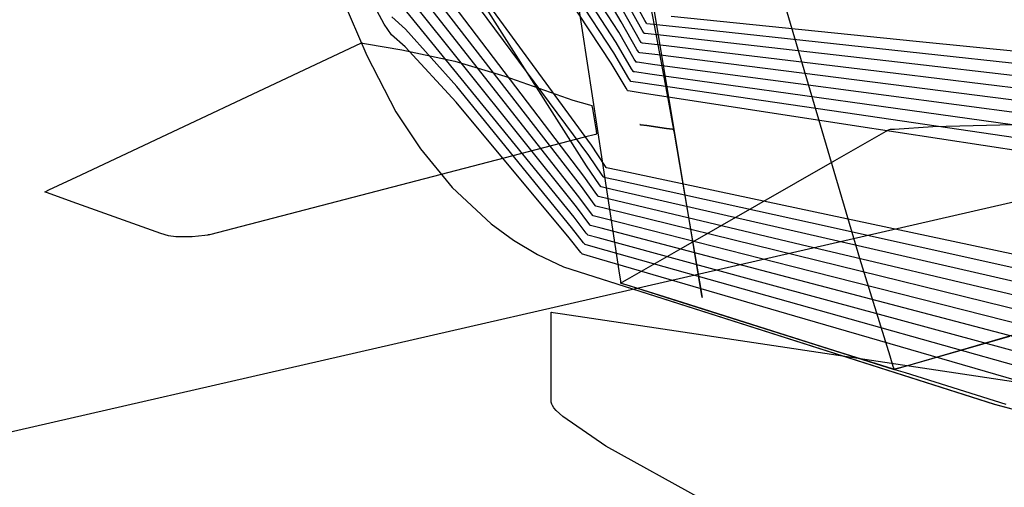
# Model space of a CAD drawing. Extents: x -3.57 to 3.57, y -2.08 to 2.06.
# Tile 171 of 219: x 0.6324 to 0.8166, y 0.5778 to 0.6652. Entities that reach past the tile are written whole.
import ezdxf

# ---------------------------------------------------------------- set-up
doc = ezdxf.new("R2010")
doc.units = 0

msp = doc.modelspace()

# ---------------------------------------------------------------- linework, layer by layer
at = {"layer": 'Layer 1', "color": 7, "linetype": 'CONTINUOUS'}
for p, q in [((-0.178415, 0.402839), (1.466712, 0.779742)), ((0.655197, 0.756398), (0.697344, 0.65851)), ((0.655197, 0.756398), (0.697344, 0.65851)), ((0.655197, 0.756398), (0.697344, 0.65851)), ((0.655197, 0.756398), (0.697344, 0.65851)), ((0.655197, 0.756398), (0.697344, 0.65851)), ((0.655197, 0.756398), (0.697344, 0.65851)), ((0.655197, 0.756398), (0.697344, 0.65851)), ((0.655197, 0.756398), (0.697344, 0.65851)), ((0.655197, 0.756398), (0.697344, 0.65851)), ((0.655197, 0.756398), (0.697344, 0.65851)), ((0.655197, 0.756398), (0.697344, 0.65851)), ((0.655197, 0.756398), (0.697344, 0.65851)), ((0.655197, 0.756398), (0.697344, 0.65851)), ((0.655197, 0.756398), (0.697344, 0.65851)), ((0.655197, 0.756398), (0.697344, 0.65851)), ((0.655197, 0.756398), (0.697344, 0.65851)), ((0.655197, 0.756398), (0.697344, 0.65851)), ((0.6552, 0.75639), (0.697345, 0.658507)), ((0.6552, 0.75639), (0.697345, 0.658507)), ((0.738435, 0.637899), (0.669863, 0.746003)), ((0.744466, 0.662885), (0.700539, 0.731346)), ((0.744001, 0.660962), (0.700453, 0.728148)), ((0.743539, 0.659044), (0.700368, 0.724955)), ((0.743074, 0.657121), (0.700285, 0.721761)), ((0.744932, 0.664807), (0.717337, 0.711547)), ((0.731487, 0.703846), (0.741376, 0.63878)), ((0.789571, 0.62058), (0.766156, 0.700036)), ((0.739362, 0.641744), (0.699609, 0.696203)), ((0.738897, 0.639822), (0.699525, 0.693005)), ((0.73797, 0.635977), (0.699358, 0.686618)), ((0.737508, 0.634058), (0.699274, 0.683423)), ((0.737043, 0.632135), (0.699188, 0.680228)), ((0.736578, 0.630213), (0.699106, 0.677033)), ((0.757282, 0.630175), (0.749472, 0.67703)), ((0.736116, 0.62829), (0.69902, 0.673838)), ((0.700582, 0.664388), (0.696838, 0.671402)), ((0.74938, 0.66508), (0.746324, 0.670575)), ((0.74888, 0.663272), (0.745859, 0.668652)), ((0.748384, 0.661464), (0.745397, 0.66673)), ((0.750322, 0.668405), (0.751158, 0.663892)), ((0.704597, 0.663466), (0.702028, 0.665735)), ((0.749657, 0.664579), (0.74938, 0.66508)), ((0.800126, 0.661176), (0.754294, 0.665845)), ((0.701989, 0.662395), (0.700582, 0.664388)), ((0.714214, 0.65273), (0.704597, 0.663466)), ((0.747884, 0.659655), (0.744932, 0.664807)), ((0.749154, 0.662782), (0.74888, 0.663272)), ((0.749714, 0.664477), (0.749657, 0.664579)), ((0.749719, 0.664468), (0.749714, 0.664477)), ((0.74972, 0.664465), (0.749719, 0.664468)), ((0.749723, 0.664464), (0.74972, 0.664465)), ((0.74972, 0.664465), (0.74972, 0.664465)), ((0.74972, 0.664465), (0.74972, 0.664465)), ((0.74972, 0.664465), (0.74972, 0.664465)), ((0.74972, 0.664465), (0.74972, 0.664465)), ((0.74972, 0.664465), (0.74972, 0.664465)), ((0.750326, 0.664399), (0.749723, 0.664464)), ((0.762244, 0.663113), (0.750326, 0.664399)), ((0.751158, 0.663892), (0.753761, 0.649836)), ((0.887078, 0.64964), (0.762244, 0.663113)), ((0.70455, 0.66015), (0.701989, 0.662395)), ((0.747384, 0.657847), (0.744466, 0.662885)), ((0.748655, 0.660984), (0.748384, 0.661464)), ((0.74921, 0.662682), (0.749154, 0.662782)), ((0.749215, 0.662672), (0.74921, 0.662682)), ((0.749216, 0.66267), (0.749215, 0.662672)), ((0.749216, 0.662669), (0.749216, 0.66267)), ((0.749217, 0.662669), (0.749216, 0.662669)), ((0.74923, 0.662668), (0.749217, 0.662669)), ((0.749217, 0.662669), (0.749217, 0.662669)), ((0.749217, 0.662669), (0.749217, 0.662669)), ((0.749217, 0.662669), (0.749217, 0.662669)), ((0.749217, 0.662669), (0.749217, 0.662669)), ((0.749449, 0.662643), (0.74923, 0.662668)), ((0.752829, 0.662257), (0.749449, 0.662643)), ((0.797177, 0.657198), (0.752829, 0.662257)), ((0.928093, 0.648141), (0.800126, 0.661176)), ((0.643909, 0.636232), (0.69637, 0.660874)), ((0.69637, 0.660874), (0.69637, 0.660874)), ((0.69637, 0.660874), (0.69637, 0.660874)), ((0.69637, 0.660874), (0.69637, 0.660874)), ((0.69637, 0.660874), (0.69637, 0.660874)), ((0.69637, 0.660874), (0.69637, 0.660874)), ((0.69637, 0.660874), (0.696371, 0.660874)), ((0.696371, 0.660874), (0.696374, 0.660873)), ((0.696374, 0.660873), (0.696408, 0.660868)), ((0.696408, 0.660868), (0.696575, 0.660843)), ((0.696575, 0.660843), (0.697277, 0.660733)), ((0.697277, 0.660733), (0.703908, 0.659576)), ((0.703908, 0.659576), (0.713801, 0.657464)), ((0.714055, 0.649784), (0.70455, 0.66015)), ((0.746884, 0.656039), (0.744001, 0.660962)), ((0.748151, 0.659186), (0.747884, 0.659655)), ((0.74871, 0.660886), (0.748655, 0.660984)), ((0.748715, 0.660877), (0.74871, 0.660886)), ((0.748716, 0.660875), (0.748715, 0.660877)), ((0.748716, 0.660874), (0.748716, 0.660875)), ((0.748717, 0.660874), (0.748716, 0.660874)), ((0.74873, 0.660872), (0.748717, 0.660874)), ((0.748717, 0.660874), (0.748717, 0.660874)), ((0.748717, 0.660874), (0.748717, 0.660874)), ((0.748717, 0.660874), (0.748717, 0.660874)), ((0.748717, 0.660874), (0.748717, 0.660874)), ((0.748947, 0.660846), (0.74873, 0.660872)), ((0.752299, 0.660443), (0.748947, 0.660846)), ((0.796279, 0.65515), (0.752299, 0.660443)), ((0.697344, 0.65851), (0.702803, 0.648009)), ((0.697344, 0.65851), (0.702803, 0.648009)), ((0.697344, 0.65851), (0.702803, 0.648009)), ((0.697344, 0.65851), (0.702803, 0.648009)), ((0.697344, 0.65851), (0.702803, 0.648009)), ((0.697344, 0.65851), (0.702803, 0.648009)), ((0.697344, 0.65851), (0.702803, 0.648009)), ((0.697344, 0.65851), (0.702803, 0.648009)), ((0.697344, 0.65851), (0.702803, 0.648009)), ((0.697344, 0.65851), (0.702803, 0.648009)), ((0.697344, 0.65851), (0.702803, 0.648009)), ((0.697344, 0.65851), (0.702803, 0.648009)), ((0.697344, 0.65851), (0.702803, 0.648009)), ((0.697344, 0.65851), (0.702803, 0.648009)), ((0.697344, 0.65851), (0.702803, 0.648009)), ((0.697344, 0.65851), (0.702803, 0.648009)), ((0.697344, 0.65851), (0.702803, 0.648009)), ((0.697345, 0.658507), (0.702805, 0.648005)), ((0.697345, 0.658507), (0.702805, 0.648005)), ((0.713801, 0.657464), (0.723146, 0.65465)), ((0.746387, 0.654235), (0.743539, 0.659044)), ((0.747648, 0.657389), (0.747384, 0.657847)), ((0.748206, 0.659091), (0.748151, 0.659186)), ((0.748211, 0.659082), (0.748206, 0.659091)), ((0.748212, 0.659079), (0.748211, 0.659082)), ((0.748213, 0.659079), (0.748212, 0.659079)), ((0.748226, 0.659077), (0.748213, 0.659079)), ((0.748213, 0.659079), (0.748213, 0.659079)), ((0.748213, 0.659079), (0.748213, 0.659079)), ((0.748213, 0.659079), (0.748213, 0.659079)), ((0.748213, 0.659079), (0.748213, 0.659079)), ((0.748213, 0.659079), (0.748213, 0.659079)), ((0.748441, 0.65905), (0.748226, 0.659077)), ((0.751765, 0.658629), (0.748441, 0.65905)), ((0.795378, 0.653102), (0.751765, 0.658629)), ((0.745887, 0.652427), (0.743074, 0.657121)), ((0.747145, 0.655591), (0.746884, 0.656039)), ((0.747702, 0.657295), (0.747648, 0.657389)), ((0.747707, 0.657286), (0.747702, 0.657295)), ((0.747708, 0.657284), (0.747707, 0.657286)), ((0.747709, 0.657284), (0.747708, 0.657284)), ((0.747709, 0.657283), (0.747709, 0.657284)), ((0.747722, 0.657282), (0.747709, 0.657283)), ((0.747709, 0.657283), (0.747709, 0.657283)), ((0.747709, 0.657283), (0.747709, 0.657283)), ((0.747709, 0.657283), (0.747709, 0.657283)), ((0.747709, 0.657283), (0.747709, 0.657283)), ((0.747935, 0.657253), (0.747722, 0.657282)), ((0.751231, 0.656814), (0.747935, 0.657253)), ((0.794477, 0.651055), (0.751231, 0.656814)), ((0.92344, 0.642794), (0.797177, 0.657198)), ((0.723146, 0.65465), (0.735865, 0.650211)), ((0.746646, 0.653797), (0.746387, 0.654235)), ((0.746698, 0.653708), (0.746646, 0.653797)), ((0.747198, 0.655499), (0.747145, 0.655591)), ((0.747203, 0.655491), (0.747198, 0.655499)), ((0.747204, 0.655489), (0.747203, 0.655491)), ((0.747205, 0.655488), (0.747204, 0.655489)), ((0.747218, 0.655486), (0.747205, 0.655488)), ((0.747205, 0.655488), (0.747205, 0.655488)), ((0.747205, 0.655488), (0.747205, 0.655488)), ((0.747205, 0.655488), (0.747205, 0.655488)), ((0.747205, 0.655488), (0.747205, 0.655488)), ((0.747205, 0.655488), (0.747205, 0.655488)), ((0.747429, 0.655457), (0.747218, 0.655486)), ((0.750698, 0.655), (0.747429, 0.655457)), ((0.793576, 0.649007), (0.750698, 0.655)), ((0.921494, 0.640081), (0.796279, 0.65515)), ((0.73565, 0.626368), (0.714214, 0.65273)), ((0.746142, 0.651999), (0.745887, 0.652427)), ((0.746194, 0.651912), (0.746142, 0.651999)), ((0.746703, 0.6537), (0.746698, 0.653708)), ((0.746704, 0.653697), (0.746703, 0.6537)), ((0.746705, 0.653697), (0.746704, 0.653697)), ((0.746718, 0.653695), (0.746705, 0.653697)), ((0.746705, 0.653697), (0.746705, 0.653697)), ((0.746705, 0.653697), (0.746705, 0.653697)), ((0.746705, 0.653697), (0.746705, 0.653697)), ((0.746705, 0.653697), (0.746705, 0.653697)), ((0.746705, 0.653697), (0.746705, 0.653697)), ((0.749013, 0.653359), (0.746718, 0.653695)), ((0.789013, 0.647498), (0.749013, 0.653359)), ((0.919548, 0.637369), (0.795378, 0.653102)), ((0.735865, 0.650211), (0.739014, 0.649319)), ((0.746199, 0.651904), (0.746194, 0.651912)), ((0.7462, 0.651902), (0.746199, 0.651904)), ((0.746201, 0.651902), (0.7462, 0.651902)), ((0.746201, 0.651901), (0.746201, 0.651902)), ((0.746201, 0.651902), (0.746201, 0.651902)), ((0.746201, 0.651902), (0.746201, 0.651902)), ((0.746201, 0.651902), (0.746201, 0.651902)), ((0.746201, 0.651902), (0.746201, 0.651902)), ((0.746214, 0.6519), (0.746201, 0.651901)), ((0.748489, 0.651551), (0.746214, 0.6519)), ((0.788145, 0.64547), (0.748489, 0.651551)), ((0.917602, 0.634656), (0.794477, 0.651055)), ((0.735183, 0.624443), (0.714055, 0.649784)), ((0.739014, 0.649319), (0.739453, 0.649205)), ((0.739453, 0.649205), (0.739453, 0.649205)), ((0.739453, 0.649205), (0.739453, 0.649205)), ((0.739453, 0.649205), (0.739453, 0.649205)), ((0.739453, 0.649205), (0.739453, 0.649205)), ((0.739453, 0.649205), (0.739453, 0.649205)), ((0.739453, 0.649205), (0.739453, 0.649205)), ((0.739453, 0.649205), (0.739453, 0.649205)), ((0.739453, 0.649205), (0.739453, 0.649205)), ((0.739453, 0.649205), (0.739453, 0.649205)), ((0.739453, 0.649205), (0.739453, 0.649204)), ((0.739453, 0.649204), (0.739453, 0.649202)), ((0.739453, 0.649202), (0.739455, 0.649189)), ((0.739455, 0.649189), (0.739464, 0.649135)), ((0.739464, 0.649135), (0.739555, 0.64859)), ((0.739555, 0.64859), (0.740243, 0.644468)), ((0.753761, 0.649836), (0.754603, 0.64529)), ((0.915655, 0.631944), (0.793576, 0.649007)), ((0.702803, 0.648009), (0.707417, 0.641057)), ((0.702803, 0.648009), (0.707417, 0.641057)), ((0.702803, 0.648009), (0.707417, 0.641057)), ((0.702803, 0.648009), (0.707417, 0.641057)), ((0.702803, 0.648009), (0.707417, 0.641057)), ((0.702803, 0.648009), (0.707417, 0.641057)), ((0.702803, 0.648009), (0.707417, 0.641057)), ((0.702803, 0.648009), (0.707417, 0.641057)), ((0.702803, 0.648009), (0.707417, 0.641057)), ((0.702803, 0.648009), (0.707417, 0.641057)), ((0.702803, 0.648009), (0.707417, 0.641057)), ((0.702803, 0.648009), (0.707417, 0.641057)), ((0.702803, 0.648009), (0.707417, 0.641057)), ((0.702803, 0.648009), (0.707417, 0.641057)), ((0.702803, 0.648009), (0.707417, 0.641057)), ((0.702803, 0.648009), (0.707417, 0.641057)), ((0.702803, 0.648009), (0.707417, 0.641057)), ((0.702805, 0.648005), (0.70742, 0.641053)), ((0.702805, 0.648005), (0.70742, 0.641053)), ((0.911131, 0.629606), (0.789013, 0.647498)), ((0.748433, 0.645614), (0.748429, 0.645614)), ((0.748429, 0.645614), (0.748429, 0.645614)), ((0.748429, 0.645614), (0.748429, 0.645614)), ((0.748429, 0.645614), (0.748429, 0.645614)), ((0.748429, 0.645614), (0.748429, 0.645614)), ((0.748429, 0.645614), (0.748429, 0.645614)), ((0.748429, 0.645614), (0.748429, 0.645614)), ((0.748429, 0.645614), (0.748429, 0.645614)), ((0.748429, 0.645614), (0.74843, 0.645614)), ((0.74843, 0.645614), (0.748432, 0.645614)), ((0.748432, 0.645614), (0.748456, 0.64561)), ((0.748459, 0.64561), (0.748433, 0.645614)), ((0.748456, 0.64561), (0.748571, 0.645594)), ((0.748577, 0.645593), (0.748459, 0.64561)), ((0.748571, 0.645594), (0.749741, 0.645428)), ((0.749755, 0.645426), (0.748577, 0.645593)), ((0.749741, 0.645428), (0.753383, 0.644909)), ((0.753397, 0.644907), (0.749755, 0.645426)), ((0.753383, 0.644909), (0.754561, 0.644741)), ((0.754567, 0.644741), (0.753397, 0.644907)), ((0.754561, 0.644741), (0.754679, 0.644725)), ((0.754682, 0.644724), (0.754567, 0.644741)), ((0.754603, 0.64529), (0.754688, 0.644834)), ((0.754679, 0.644725), (0.754705, 0.644721)), ((0.754706, 0.644721), (0.754682, 0.644724)), ((0.754688, 0.644834), (0.754706, 0.644736)), ((0.754705, 0.644721), (0.754709, 0.64472)), ((0.754706, 0.644736), (0.754709, 0.644721)), ((0.754708, 0.644721), (0.754706, 0.644721)), ((0.754708, 0.64472), (0.754708, 0.644721)), ((0.754709, 0.64472), (0.754708, 0.64472)), ((0.754709, 0.644721), (0.754709, 0.64472)), ((0.754709, 0.64472), (0.754709, 0.64472)), ((0.754709, 0.64472), (0.754709, 0.64472)), ((0.754709, 0.64472), (0.754709, 0.64472)), ((0.754709, 0.64472), (0.754709, 0.64472)), ((0.754709, 0.64472), (0.754709, 0.64472)), ((0.754709, 0.64472), (0.754709, 0.64472)), ((0.754709, 0.64472), (0.754709, 0.64472)), ((0.754709, 0.64472), (0.754709, 0.64472)), ((0.754709, 0.64472), (0.754709, 0.64472)), ((0.754709, 0.64472), (0.754709, 0.64472)), ((0.754709, 0.64472), (0.754709, 0.64472)), ((0.754709, 0.64472), (0.754709, 0.64472)), ((0.754709, 0.64472), (0.754709, 0.644717)), ((0.754709, 0.644717), (0.754711, 0.644705)), ((0.754711, 0.644705), (0.754732, 0.644586)), ((0.754732, 0.644586), (0.75483, 0.644011)), ((0.90921, 0.626908), (0.788145, 0.64547)), ((0.794074, 0.644135), (0.794932, 0.644625)), ((0.794932, 0.644625), (0.795089, 0.644715)), ((0.795089, 0.644715), (0.795098, 0.64472)), ((0.795098, 0.64472), (0.795098, 0.64472)), ((0.795098, 0.64472), (0.795098, 0.64472)), ((0.795098, 0.64472), (0.795098, 0.64472)), ((0.795098, 0.64472), (0.795098, 0.64472)), ((0.795098, 0.64472), (0.795098, 0.64472)), ((0.795098, 0.64472), (0.795098, 0.64472)), ((0.795098, 0.64472), (0.795099, 0.64472)), ((0.795099, 0.64472), (0.795099, 0.644721)), ((0.795099, 0.644721), (0.795103, 0.644721)), ((0.795103, 0.644721), (0.795138, 0.644723)), ((0.795138, 0.644723), (0.795309, 0.644736)), ((0.795309, 0.644736), (0.796038, 0.644788)), ((0.796038, 0.644788), (0.803253, 0.645231)), ((0.803253, 0.645231), (0.828534, 0.645901)), ((0.738103, 0.64324), (0.715595, 0.637404)), ((0.74011, 0.64376), (0.738103, 0.64324)), ((0.740297, 0.643809), (0.74011, 0.64376)), ((0.740243, 0.644468), (0.740337, 0.643904)), ((0.740341, 0.64382), (0.740297, 0.643809)), ((0.740337, 0.643904), (0.74035, 0.643823)), ((0.740349, 0.643823), (0.740341, 0.64382)), ((0.74035, 0.643823), (0.740349, 0.643823)), ((0.74035, 0.643823), (0.74035, 0.643823)), ((0.74035, 0.643823), (0.74035, 0.643823)), ((0.74035, 0.643823), (0.74035, 0.643823)), ((0.74035, 0.643823), (0.74035, 0.643823)), ((0.74035, 0.643823), (0.74035, 0.643823)), ((0.74035, 0.643823), (0.74035, 0.643823)), ((0.74035, 0.643823), (0.74035, 0.643823)), ((0.74035, 0.643823), (0.74035, 0.643823)), ((0.75483, 0.644011), (0.755834, 0.638159)), ((0.784891, 0.638887), (0.794074, 0.644135)), ((0.707417, 0.641057), (0.713342, 0.633851)), ((0.707417, 0.641057), (0.713342, 0.633851)), ((0.707417, 0.641057), (0.713342, 0.633851)), ((0.707417, 0.641057), (0.713342, 0.633851)), ((0.707417, 0.641057), (0.713342, 0.633851)), ((0.707417, 0.641057), (0.713342, 0.633851)), ((0.707417, 0.641057), (0.713342, 0.633851)), ((0.707417, 0.641057), (0.713342, 0.633851)), ((0.707417, 0.641057), (0.713342, 0.633851)), ((0.707417, 0.641057), (0.713342, 0.633851)), ((0.707417, 0.641057), (0.713342, 0.633851)), ((0.707417, 0.641057), (0.713342, 0.633851)), ((0.707417, 0.641057), (0.713342, 0.633851)), ((0.707417, 0.641057), (0.713342, 0.633851)), ((0.707417, 0.641057), (0.713342, 0.633851)), ((0.707417, 0.641057), (0.713342, 0.633851)), ((0.707417, 0.641057), (0.713342, 0.633851)), ((0.70742, 0.641053), (0.713346, 0.633846)), ((0.70742, 0.641053), (0.713346, 0.633846)), ((0.741899, 0.637966), (0.739362, 0.641744)), ((0.741399, 0.636158), (0.738897, 0.639822)), ((0.715595, 0.637404), (0.667904, 0.625038)), ((0.740903, 0.63435), (0.738435, 0.637899)), ((0.741376, 0.63878), (0.744491, 0.618282)), ((0.742129, 0.637622), (0.741899, 0.637966)), ((0.742175, 0.637552), (0.742129, 0.637622)), ((0.74218, 0.637545), (0.742175, 0.637552)), ((0.742181, 0.637544), (0.74218, 0.637545)), ((0.742181, 0.637543), (0.742181, 0.637544)), ((0.742182, 0.637543), (0.742181, 0.637543)), ((0.742181, 0.637543), (0.742181, 0.637543)), ((0.742181, 0.637543), (0.742181, 0.637543)), ((0.742181, 0.637543), (0.742181, 0.637543)), ((0.742181, 0.637543), (0.742181, 0.637543)), ((0.742193, 0.637541), (0.742182, 0.637543)), ((0.74431, 0.637091), (0.742193, 0.637541)), ((0.755742, 0.622228), (0.784891, 0.638887)), ((0.755834, 0.638159), (0.760094, 0.613303)), ((0.637904, 0.633411), (0.643909, 0.636232)), ((0.740403, 0.632541), (0.73797, 0.635977)), ((0.741625, 0.635824), (0.741399, 0.636158)), ((0.741671, 0.635756), (0.741625, 0.635824)), ((0.741676, 0.63575), (0.741671, 0.635756)), ((0.741677, 0.635749), (0.741676, 0.63575)), ((0.741677, 0.635748), (0.741677, 0.635749)), ((0.741678, 0.635748), (0.741677, 0.635748)), ((0.741677, 0.635748), (0.741677, 0.635748)), ((0.741677, 0.635748), (0.741677, 0.635748)), ((0.741677, 0.635748), (0.741677, 0.635748)), ((0.741677, 0.635748), (0.741677, 0.635748)), ((0.741689, 0.635745), (0.741678, 0.635748)), ((0.743786, 0.635283), (0.741689, 0.635745)), ((0.781201, 0.629251), (0.74431, 0.637091)), ((0.713342, 0.633851), (0.720616, 0.627048)), ((0.713342, 0.633851), (0.720616, 0.627048)), ((0.713342, 0.633851), (0.720616, 0.627048)), ((0.713342, 0.633851), (0.720616, 0.627048)), ((0.713342, 0.633851), (0.720616, 0.627048)), ((0.713342, 0.633851), (0.720616, 0.627048)), ((0.713342, 0.633851), (0.720616, 0.627048)), ((0.713342, 0.633851), (0.720616, 0.627048)), ((0.713342, 0.633851), (0.720616, 0.627048)), ((0.713342, 0.633851), (0.720616, 0.627048)), ((0.713342, 0.633851), (0.720616, 0.627048)), ((0.713342, 0.633851), (0.720616, 0.627048)), ((0.713342, 0.633851), (0.720616, 0.627048)), ((0.713342, 0.633851), (0.720616, 0.627048)), ((0.713342, 0.633851), (0.720616, 0.627048)), ((0.713342, 0.633851), (0.720616, 0.627048)), ((0.713342, 0.633851), (0.720616, 0.627048)), ((0.713346, 0.633846), (0.720621, 0.627044)), ((0.713346, 0.633846), (0.720621, 0.627044)), ((0.739906, 0.630737), (0.737508, 0.634058)), ((0.741126, 0.634027), (0.740903, 0.63435)), ((0.741172, 0.633961), (0.741126, 0.634027)), ((0.741176, 0.633955), (0.741172, 0.633961)), ((0.741177, 0.633953), (0.741176, 0.633955)), ((0.741178, 0.633953), (0.741177, 0.633953)), ((0.741177, 0.633953), (0.741177, 0.633953)), ((0.741177, 0.633953), (0.741177, 0.633953)), ((0.741177, 0.633953), (0.741177, 0.633953)), ((0.741177, 0.633953), (0.741177, 0.633953)), ((0.741177, 0.633953), (0.741177, 0.633953)), ((0.741189, 0.63395), (0.741178, 0.633953)), ((0.743266, 0.633475), (0.741189, 0.63395)), ((0.780332, 0.627224), (0.743786, 0.635283)), ((0.637138, 0.633051), (0.637139, 0.633052)), ((0.637444, 0.63294), (0.637138, 0.633051)), ((0.637138, 0.633051), (0.637138, 0.633051)), ((0.637138, 0.633051), (0.637138, 0.633051)), ((0.637138, 0.633051), (0.637138, 0.633051)), ((0.637138, 0.633051), (0.637138, 0.633051)), ((0.637138, 0.633051), (0.637138, 0.633051)), ((0.637138, 0.633051), (0.637138, 0.633051)), ((0.637138, 0.633051), (0.637138, 0.633051)), ((0.637138, 0.633051), (0.637138, 0.633051)), ((0.637139, 0.633052), (0.637141, 0.633053)), ((0.637141, 0.633053), (0.63717, 0.633066)), ((0.63717, 0.633066), (0.637309, 0.633131)), ((0.637309, 0.633131), (0.637904, 0.633411)), ((0.643108, 0.630883), (0.637444, 0.63294)), ((0.739406, 0.628929), (0.737043, 0.632135)), ((0.740623, 0.632229), (0.740403, 0.632541)), ((0.740668, 0.632165), (0.740623, 0.632229)), ((0.740672, 0.632159), (0.740668, 0.632165)), ((0.740673, 0.632158), (0.740672, 0.632159)), ((0.740673, 0.632157), (0.740673, 0.632158)), ((0.740673, 0.632158), (0.740673, 0.632158)), ((0.740674, 0.632157), (0.740673, 0.632157)), ((0.740673, 0.632157), (0.740673, 0.632157)), ((0.740673, 0.632157), (0.740673, 0.632157)), ((0.740673, 0.632157), (0.740673, 0.632157)), ((0.740685, 0.632155), (0.740674, 0.632157)), ((0.742742, 0.631667), (0.740685, 0.632155)), ((0.779466, 0.625196), (0.743266, 0.633475)), ((0.658827, 0.625229), (0.643108, 0.630883)), ((0.738906, 0.627121), (0.736578, 0.630213)), ((0.740124, 0.630435), (0.739906, 0.630737)), ((0.740168, 0.630374), (0.740124, 0.630435)), ((0.740172, 0.630368), (0.740168, 0.630374)), ((0.740173, 0.630367), (0.740172, 0.630368)), ((0.740173, 0.630366), (0.740173, 0.630367)), ((0.740174, 0.630366), (0.740173, 0.630366)), ((0.740173, 0.630366), (0.740173, 0.630366)), ((0.740173, 0.630366), (0.740173, 0.630366)), ((0.740173, 0.630366), (0.740173, 0.630366)), ((0.740173, 0.630366), (0.740173, 0.630366)), ((0.740185, 0.630363), (0.740174, 0.630366)), ((0.742222, 0.629863), (0.740185, 0.630363)), ((0.77773, 0.621144), (0.742222, 0.629863)), ((0.778596, 0.623169), (0.742742, 0.631667)), ((0.75979, 0.615129), (0.757282, 0.630175)), ((0.73841, 0.625313), (0.736116, 0.62829)), ((0.73962, 0.628638), (0.739406, 0.628929)), ((0.739664, 0.628578), (0.73962, 0.628638)), ((0.739668, 0.628573), (0.739664, 0.628578)), ((0.739669, 0.628571), (0.739668, 0.628573)), ((0.73967, 0.628571), (0.739669, 0.628571)), ((0.739669, 0.628571), (0.739669, 0.628571)), ((0.739669, 0.628571), (0.739669, 0.628571)), ((0.739669, 0.628571), (0.739669, 0.628571)), ((0.739669, 0.628571), (0.739669, 0.628571)), ((0.739669, 0.628571), (0.739669, 0.628571)), ((0.739681, 0.628568), (0.73967, 0.628571)), ((0.741698, 0.628055), (0.739681, 0.628568)), ((0.776861, 0.619116), (0.741698, 0.628055)), ((0.893827, 0.605318), (0.781201, 0.629251)), ((0.720616, 0.627048), (0.724772, 0.624005)), ((0.720616, 0.627048), (0.724772, 0.624005)), ((0.720616, 0.627048), (0.724772, 0.624005)), ((0.720616, 0.627048), (0.724772, 0.624005)), ((0.720616, 0.627048), (0.724772, 0.624005)), ((0.720616, 0.627048), (0.724772, 0.624005)), ((0.720616, 0.627048), (0.724772, 0.624005)), ((0.720616, 0.627048), (0.724772, 0.624005)), ((0.720616, 0.627048), (0.724772, 0.624005)), ((0.720616, 0.627048), (0.724772, 0.624005)), ((0.720616, 0.627048), (0.724772, 0.624005)), ((0.720616, 0.627048), (0.724772, 0.624005)), ((0.720616, 0.627048), (0.724772, 0.624005)), ((0.720616, 0.627048), (0.724772, 0.624005)), ((0.720616, 0.627048), (0.724772, 0.624005)), ((0.720616, 0.627048), (0.724772, 0.624005)), ((0.720616, 0.627048), (0.724772, 0.624005)), ((0.720621, 0.627044), (0.724778, 0.624001)), ((0.720621, 0.627044), (0.724778, 0.624001)), ((0.73791, 0.623505), (0.73565, 0.626368)), ((0.739117, 0.62684), (0.738906, 0.627121)), ((0.73916, 0.626783), (0.739117, 0.62684)), ((0.739164, 0.626777), (0.73916, 0.626783)), ((0.739165, 0.626776), (0.739164, 0.626777)), ((0.739166, 0.626775), (0.739165, 0.626776)), ((0.739165, 0.626776), (0.739165, 0.626776)), ((0.739165, 0.626776), (0.739165, 0.626776)), ((0.739165, 0.626776), (0.739165, 0.626776)), ((0.739165, 0.626776), (0.739165, 0.626776)), ((0.739165, 0.626776), (0.739165, 0.626776)), ((0.739177, 0.626773), (0.739166, 0.626775)), ((0.741174, 0.626247), (0.739177, 0.626773)), ((0.775992, 0.617088), (0.741174, 0.626247)), ((0.891903, 0.60262), (0.780332, 0.627224)), ((0.660243, 0.624795), (0.658827, 0.625229)), ((0.661662, 0.624612), (0.660243, 0.624795)), ((0.664695, 0.624641), (0.661662, 0.624612)), ((0.667035, 0.624882), (0.664695, 0.624641)), ((0.667588, 0.624963), (0.667035, 0.624882)), ((0.667638, 0.624971), (0.667588, 0.624963)), ((0.667648, 0.624972), (0.667638, 0.624971)), ((0.667649, 0.624972), (0.667648, 0.624972)), ((0.66765, 0.624972), (0.667649, 0.624972)), ((0.667652, 0.624973), (0.66765, 0.624972)), ((0.66765, 0.624972), (0.66765, 0.624972)), ((0.66765, 0.624972), (0.66765, 0.624972)), ((0.66765, 0.624972), (0.66765, 0.624972)), ((0.66765, 0.624972), (0.66765, 0.624972)), ((0.66765, 0.624972), (0.66765, 0.624972)), ((0.66765, 0.624972), (0.66765, 0.624972)), ((0.66765, 0.624972), (0.66765, 0.624972)), ((0.66765, 0.624972), (0.66765, 0.624972)), ((0.66765, 0.624972), (0.66765, 0.624972)), ((0.667662, 0.624976), (0.667652, 0.624973)), ((0.667709, 0.624988), (0.667662, 0.624976)), ((0.667904, 0.625038), (0.667709, 0.624988)), ((0.737409, 0.621694), (0.735183, 0.624443)), ((0.738618, 0.625042), (0.73841, 0.625313)), ((0.73866, 0.624987), (0.738618, 0.625042)), ((0.738664, 0.624982), (0.73866, 0.624987)), ((0.738665, 0.624981), (0.738664, 0.624982)), ((0.738665, 0.62498), (0.738665, 0.624981)), ((0.738666, 0.62498), (0.738665, 0.62498)), ((0.738665, 0.62498), (0.738665, 0.62498)), ((0.738665, 0.62498), (0.738665, 0.62498)), ((0.738665, 0.62498), (0.738665, 0.62498)), ((0.738665, 0.62498), (0.738665, 0.62498)), ((0.738677, 0.624977), (0.738666, 0.62498)), ((0.740654, 0.624439), (0.738677, 0.624977)), ((0.775126, 0.61506), (0.740654, 0.624439)), ((0.889979, 0.599922), (0.779466, 0.625196)), ((0.724772, 0.624005), (0.729281, 0.621309)), ((0.724772, 0.624005), (0.729281, 0.621309)), ((0.724772, 0.624005), (0.729281, 0.621309)), ((0.724772, 0.624005), (0.729281, 0.621309)), ((0.724772, 0.624005), (0.729281, 0.621309)), ((0.724772, 0.624005), (0.729281, 0.621309)), ((0.724772, 0.624005), (0.729281, 0.621309)), ((0.724772, 0.624005), (0.729281, 0.621309)), ((0.724772, 0.624005), (0.729281, 0.621309)), ((0.724772, 0.624005), (0.729281, 0.621309)), ((0.724772, 0.624005), (0.729281, 0.621309)), ((0.724772, 0.624005), (0.729281, 0.621309)), ((0.724772, 0.624005), (0.729281, 0.621309)), ((0.724772, 0.624005), (0.729281, 0.621309)), ((0.724772, 0.624005), (0.729281, 0.621309)), ((0.724772, 0.624005), (0.729281, 0.621309)), ((0.724772, 0.624005), (0.729281, 0.621309)), ((0.724778, 0.624001), (0.729287, 0.621306)), ((0.724778, 0.624001), (0.729287, 0.621306)), ((0.738115, 0.623245), (0.73791, 0.623505)), ((0.738156, 0.623192), (0.738115, 0.623245)), ((0.73816, 0.623187), (0.738156, 0.623192)), ((0.738161, 0.623185), (0.73816, 0.623187)), ((0.738162, 0.623185), (0.738161, 0.623185)), ((0.738161, 0.623185), (0.738161, 0.623185)), ((0.738161, 0.623185), (0.738161, 0.623185)), ((0.738161, 0.623185), (0.738161, 0.623185)), ((0.738161, 0.623185), (0.738161, 0.623185)), ((0.738161, 0.623185), (0.738161, 0.623185)), ((0.738173, 0.623182), (0.738162, 0.623185)), ((0.740131, 0.622631), (0.738173, 0.623182)), ((0.774257, 0.613032), (0.740131, 0.622631)), ((0.888055, 0.597223), (0.778596, 0.623169)), ((0.729281, 0.621309), (0.734147, 0.619045)), ((0.729281, 0.621309), (0.734147, 0.619045)), ((0.729281, 0.621309), (0.734147, 0.619045)), ((0.729281, 0.621309), (0.734147, 0.619045)), ((0.729281, 0.621309), (0.734147, 0.619045)), ((0.729281, 0.621309), (0.734147, 0.619045)), ((0.729281, 0.621309), (0.734147, 0.619045)), ((0.729281, 0.621309), (0.734147, 0.619045)), ((0.729281, 0.621309), (0.734147, 0.619045)), ((0.729281, 0.621309), (0.734147, 0.619045)), ((0.729281, 0.621309), (0.734147, 0.619045)), ((0.729281, 0.621309), (0.734147, 0.619045)), ((0.729281, 0.621309), (0.734147, 0.619045)), ((0.729281, 0.621309), (0.734147, 0.619045)), ((0.729281, 0.621309), (0.734147, 0.619045)), ((0.729281, 0.621309), (0.734147, 0.619045)), ((0.729281, 0.621309), (0.734147, 0.619045)), ((0.729287, 0.621306), (0.734153, 0.619043)), ((0.729287, 0.621306), (0.734153, 0.619043)), ((0.737611, 0.621443), (0.737409, 0.621694)), ((0.737652, 0.621392), (0.737611, 0.621443)), ((0.737656, 0.621387), (0.737652, 0.621392)), ((0.737657, 0.621386), (0.737656, 0.621387)), ((0.737658, 0.621386), (0.737657, 0.621386)), ((0.737657, 0.621386), (0.737657, 0.621386)), ((0.737657, 0.621386), (0.737657, 0.621386)), ((0.737657, 0.621386), (0.737657, 0.621386)), ((0.737657, 0.621386), (0.737657, 0.621386)), ((0.737657, 0.621386), (0.737657, 0.621386)), ((0.737659, 0.621385), (0.737658, 0.621386)), ((0.737658, 0.621386), (0.737658, 0.621386)), ((0.737698, 0.621374), (0.737659, 0.621385)), ((0.737937, 0.621305), (0.737698, 0.621374)), ((0.740901, 0.620443), (0.737937, 0.621305)), ((0.746138, 0.616739), (0.755742, 0.622228)), ((0.886132, 0.594525), (0.77773, 0.621144)), ((0.874006, 0.622332), (0.816228, 0.605675)), ((0.734147, 0.619045), (0.814715, 0.593368)), ((0.734147, 0.619045), (0.814715, 0.593368)), ((0.734147, 0.619045), (0.814715, 0.593368)), ((0.734147, 0.619045), (0.814715, 0.593368)), ((0.734147, 0.619045), (0.814715, 0.593368)), ((0.734147, 0.619045), (0.814715, 0.593368)), ((0.734147, 0.619045), (0.814715, 0.593368)), ((0.734147, 0.619045), (0.814715, 0.593368)), ((0.734147, 0.619045), (0.814715, 0.593368)), ((0.734147, 0.619045), (0.814715, 0.593368)), ((0.734147, 0.619045), (0.814715, 0.593368)), ((0.734147, 0.619045), (0.814715, 0.593368)), ((0.734147, 0.619045), (0.814715, 0.593368)), ((0.734147, 0.619045), (0.814715, 0.593368)), ((0.734147, 0.619045), (0.814715, 0.593368)), ((0.734147, 0.619045), (0.814715, 0.593368)), ((0.734147, 0.619045), (0.814715, 0.593368)), ((0.734153, 0.619043), (0.814733, 0.593363)), ((0.734153, 0.619043), (0.814733, 0.593363)), ((0.777397, 0.609833), (0.740901, 0.620443)), ((0.884208, 0.591827), (0.776861, 0.619116)), ((0.79523, 0.602305), (0.789571, 0.62058)), ((0.744491, 0.618282), (0.744782, 0.616369)), ((0.882287, 0.589125), (0.775992, 0.617088)), ((0.744782, 0.616369), (0.744835, 0.616018)), ((0.744835, 0.616018), (0.744838, 0.615997)), ((0.744838, 0.615997), (0.744839, 0.615996)), ((0.744839, 0.615996), (0.74484, 0.615997)), ((0.744848, 0.615993), (0.744839, 0.615996)), ((0.744839, 0.615996), (0.744839, 0.615996)), ((0.744839, 0.615996), (0.744839, 0.615996)), ((0.744839, 0.615996), (0.744839, 0.615996)), ((0.744839, 0.615996), (0.744839, 0.615996)), ((0.744839, 0.615996), (0.744839, 0.615996)), ((0.744839, 0.615996), (0.744839, 0.615996)), ((0.744839, 0.615996), (0.744839, 0.615996)), ((0.744839, 0.615996), (0.744839, 0.615996)), ((0.744839, 0.615996), (0.744839, 0.615996)), ((0.744839, 0.615996), (0.744839, 0.615996)), ((0.744839, 0.615996), (0.744839, 0.615996)), ((0.744839, 0.615996), (0.744839, 0.615996)), ((0.744839, 0.615996), (0.744839, 0.615996)), ((0.744839, 0.615996), (0.74484, 0.615996)), ((0.74484, 0.615997), (0.744845, 0.616)), ((0.74484, 0.615996), (0.744845, 0.615994)), ((0.744845, 0.616), (0.744893, 0.616027)), ((0.744845, 0.615994), (0.744894, 0.615979)), ((0.745008, 0.615942), (0.744848, 0.615993)), ((0.744893, 0.616027), (0.745132, 0.616163)), ((0.744894, 0.615979), (0.745137, 0.615902)), ((0.745881, 0.615667), (0.745008, 0.615942)), ((0.745132, 0.616163), (0.746138, 0.616739)), ((0.745137, 0.615902), (0.746161, 0.615578)), ((0.755228, 0.612715), (0.745881, 0.615667)), ((0.746161, 0.615578), (0.755937, 0.612492)), ((0.760037, 0.61365), (0.75979, 0.615129)), ((0.760088, 0.613342), (0.760037, 0.61365)), ((0.760093, 0.613313), (0.760088, 0.613342)), ((0.760094, 0.613305), (0.760093, 0.613313)), ((0.760094, 0.613304), (0.760094, 0.613305)), ((0.760094, 0.613303), (0.760094, 0.613304)), ((0.760094, 0.613303), (0.760094, 0.613303)), ((0.760094, 0.613303), (0.760094, 0.613303)), ((0.760094, 0.613303), (0.760094, 0.613303)), ((0.880364, 0.586427), (0.775126, 0.61506)), ((0.784898, 0.603347), (0.755228, 0.612715)), ((0.755937, 0.612492), (0.795996, 0.599843)), ((0.87844, 0.583729), (0.774257, 0.613032)), ((0.731839, 0.61053), (0.731839, 0.610531)), ((0.731839, 0.610531), (0.731839, 0.610531)), ((0.731839, 0.610531), (0.731839, 0.610531)), ((0.731839, 0.610531), (0.731839, 0.610531)), ((0.731839, 0.610531), (0.731839, 0.610531)), ((0.731839, 0.610531), (0.731839, 0.610531)), ((0.731839, 0.610531), (0.731839, 0.610531)), ((0.731839, 0.610531), (0.731839, 0.610531)), ((0.731839, 0.610531), (0.731841, 0.610531)), ((0.731839, 0.61051), (0.731839, 0.61053)), ((0.731839, 0.610228), (0.731839, 0.61051)), ((0.731839, 0.593908), (0.731839, 0.610228)), ((0.731841, 0.610531), (0.731849, 0.61053)), ((0.731849, 0.61053), (0.731882, 0.610525)), ((0.731882, 0.610525), (0.732229, 0.610473)), ((0.732229, 0.610473), (0.733933, 0.610218)), ((0.733933, 0.610218), (0.752727, 0.607408)), ((0.879296, 0.580209), (0.777397, 0.609833)), ((0.752727, 0.607408), (1.029764, 0.56598)), ((0.816228, 0.605675), (0.798026, 0.600428)), ((0.794674, 0.60026), (0.784898, 0.603347)), ((0.795823, 0.600397), (0.79523, 0.602305)), ((0.795964, 0.599946), (0.795823, 0.600397)), ((0.798026, 0.600428), (0.796327, 0.599938)), ((0.795698, 0.599937), (0.794674, 0.60026)), ((0.79594, 0.59986), (0.795698, 0.599937)), ((0.79599, 0.599844), (0.79594, 0.59986)), ((0.795992, 0.599854), (0.795964, 0.599946)), ((0.795995, 0.599843), (0.79599, 0.599844)), ((0.795995, 0.599845), (0.795992, 0.599854)), ((0.795996, 0.599843), (0.795995, 0.599845)), ((0.795996, 0.599843), (0.795995, 0.599843)), ((0.795997, 0.599843), (0.795996, 0.599843)), ((0.795996, 0.599843), (0.795996, 0.599843)), ((0.795996, 0.599843), (0.795996, 0.599843)), ((0.795996, 0.599843), (0.795996, 0.599843)), ((0.795996, 0.599843), (0.795996, 0.599843)), ((0.795996, 0.599843), (0.795996, 0.599843)), ((0.795996, 0.599843), (0.795996, 0.599843)), ((0.795996, 0.599843), (0.795996, 0.599843)), ((0.795996, 0.599843), (0.795996, 0.599843)), ((0.795996, 0.599843), (0.795996, 0.599843)), ((0.795996, 0.599843), (0.795996, 0.599843)), ((0.795996, 0.599843), (0.795996, 0.599843)), ((0.796015, 0.599848), (0.795997, 0.599843)), ((0.796327, 0.599938), (0.796015, 0.599848)), ((0.731844, 0.593728), (0.731839, 0.593908)), ((0.73188, 0.593539), (0.731844, 0.593728)), ((0.731952, 0.593337), (0.73188, 0.593539)), ((0.732057, 0.593122), (0.731952, 0.593337)), ((0.732366, 0.592659), (0.732057, 0.593122)), ((0.814715, 0.593368), (0.909118, 0.568223)), ((0.814715, 0.593368), (0.909118, 0.568223)), ((0.814715, 0.593368), (0.909118, 0.568223)), ((0.814715, 0.593368), (0.909118, 0.568223)), ((0.814715, 0.593368), (0.909118, 0.568223)), ((0.814715, 0.593368), (0.909118, 0.568223)), ((0.814715, 0.593368), (0.909118, 0.568223)), ((0.814715, 0.593368), (0.909118, 0.568223)), ((0.814715, 0.593368), (0.909118, 0.568223)), ((0.814715, 0.593368), (0.909118, 0.568223)), ((0.814715, 0.593368), (0.909118, 0.568223)), ((0.814715, 0.593368), (0.909118, 0.568223)), ((0.814715, 0.593368), (0.909118, 0.568223)), ((0.814715, 0.593368), (0.909118, 0.568223)), ((0.814715, 0.593368), (0.909118, 0.568223)), ((0.814715, 0.593368), (0.909118, 0.568223)), ((0.814715, 0.593368), (0.909118, 0.568223)), ((0.814733, 0.593363), (0.909127, 0.568222)), ((0.814733, 0.593363), (0.909127, 0.568222)), ((0.732797, 0.592153), (0.732366, 0.592659)), ((0.733996, 0.591024), (0.732797, 0.592153)), ((0.742073, 0.585491), (0.733996, 0.591024)), ((0.760316, 0.575427), (0.742073, 0.585491))]:
    msp.add_line(p, q, dxfattribs=at)
at = {"layer": 'Layer 1', "color": 8, "linetype": 'CONTINUOUS'}
for p, q in [((0.798572, 0.600585), (0.817609, 0.606073)), ((0.796577, 0.60001), (0.798572, 0.600585)), ((0.795997, 0.599842), (0.795996, 0.599843)), ((0.795996, 0.599843), (0.795996, 0.599843)), ((0.795996, 0.599843), (0.795996, 0.599843)), ((0.795996, 0.599843), (0.795996, 0.599843)), ((0.795996, 0.599843), (0.795996, 0.599843)), ((0.795996, 0.599843), (0.795996, 0.599843)), ((0.795996, 0.599843), (0.795997, 0.599843)), ((0.795997, 0.599843), (0.795999, 0.599843)), ((0.796016, 0.599836), (0.795997, 0.599842)), ((0.795999, 0.599843), (0.796008, 0.599846)), ((0.796008, 0.599846), (0.796104, 0.599874)), ((0.796339, 0.599735), (0.796016, 0.599836)), ((0.796104, 0.599874), (0.796577, 0.60001)), ((0.798099, 0.599184), (0.796339, 0.599735)), ((0.816957, 0.59328), (0.798099, 0.599184))]:
    msp.add_line(p, q, dxfattribs=at)

doc.saveas('drawing.dxf')
